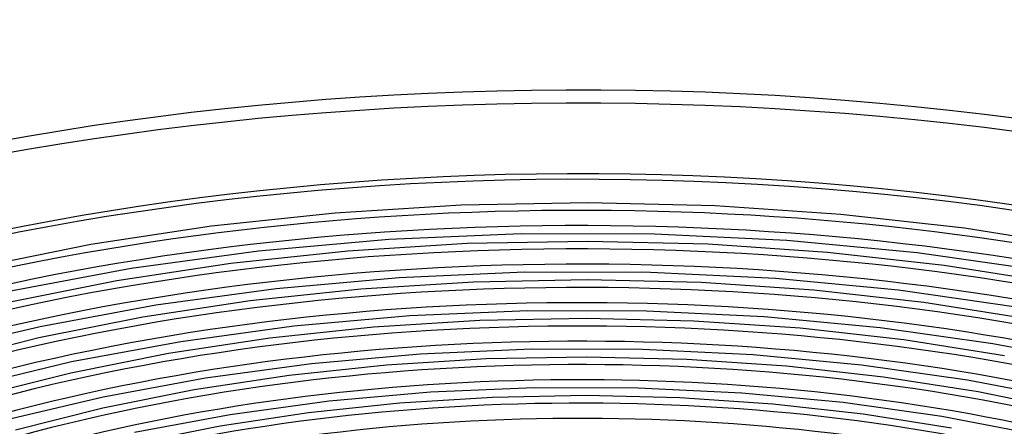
# Model space of a CAD drawing. Header units: millimetres. Extents: x -852 to 852, y -906 to 935.
# Tile 59 of 74: x -184 to 139, y 801 to 935. Entities that reach past the tile are written whole.
import ezdxf

# ---------------------------------------------------------------- set-up
doc = ezdxf.new("R2010")
doc.units = ezdxf.units.MM
doc.layers.add('HIDDEN', color=7, linetype='Continuous')
doc.layers.add('THICK', color=7, linetype='Continuous')

msp = doc.modelspace()

# ---------------------------------------------------------------- linework, layer by layer
at = {"layer": 'HIDDEN'}
for centre, major_axis, start_param, end_param in [((0, 629.17), (-556.5, 0), -3.141592, -0.523599), ((0, 629.17), (-506.5, 0), -3.141592, -0.523599), ((0, 629.16), (486.17, 0), 1.057482, 2.073638), ((0, 629.16), (460.84, 0), 1.058048, 2.073073), ((0, 629.16), (435.51, 0), 1.058678, 2.072442), ((0, 629.16), (410.19, 0), 1.059387, 2.071733), ((0, 629.16), (384.87, 0), 1.060189, 2.070931), ((0, 629.16), (359.54, 0), 1.061105, 2.070016), ((0, 629.16), (334.21, 0), 1.062159, 2.068962)]:
    msp.add_ellipse(centre, major_axis=major_axis, ratio=0.5, start_param=start_param, end_param=end_param, dxfattribs=at)
at = {"layer": 'THICK'}
for p, q in [((-39.18, 873.94), (-80.56, 871.36)), ((2.54, 874.73), (-39.18, 873.94)), ((44.24, 873.72), (2.54, 874.73)), ((85.55, 870.92), (44.24, 873.72)), ((-80.56, 871.36), (-121.15, 867.03)), ((126.06, 866.38), (85.55, 870.92)), ((-121.15, 867.03), (-160.68, 861)), ((165.47, 860.15), (126.06, 866.38)), ((-19.4, 864.56), (-62.92, 862.68)), ((24.31, 864.45), (-19.4, 864.56)), ((67.78, 862.34), (24.31, 864.45)), ((-160.68, 861), (-198.79, 853.37)), ((-62.92, 862.68), (-105.72, 858.85)), ((-37.13, 861.32), (-76.34, 858.87)), ((2.41, 862.07), (-37.13, 861.32)), ((41.92, 861.11), (2.41, 862.07)), ((81.07, 858.46), (41.92, 861.11)), ((110.51, 858.29), (67.78, 862.34)), ((-105.72, 858.85), (-147.45, 853.12)), ((-76.34, 858.87), (-114.77, 854.77)), ((119.42, 854.16), (81.07, 858.46)), ((152.13, 852.35), (110.51, 858.29)), ((-114.77, 854.77), (-152.19, 849.07)), ((156.74, 848.26), (119.42, 854.16)), ((-147.45, 853.12), (-187.7, 845.58)), ((-18.34, 851.91), (-59.48, 850.13)), ((22.98, 851.8), (-18.34, 851.91)), ((64.08, 849.82), (22.98, 851.8)), ((-152.19, 849.07), (-188.28, 841.85)), ((-59.48, 850.13), (-99.92, 846.52)), ((-35.08, 848.7), (-72.11, 846.39)), ((2.27, 849.41), (-35.08, 848.7)), ((39.6, 848.5), (2.27, 849.41)), ((76.58, 846), (39.6, 848.5)), ((104.45, 845.99), (64.08, 849.82)), ((-99.92, 846.52), (-139.34, 841.12)), ((-72.11, 846.39), (-108.38, 842.52)), ((112.78, 841.94), (76.58, 846)), ((143.77, 840.39), (104.45, 845.99)), ((-139.34, 841.12), (-177.37, 834.02)), ((-108.38, 842.52), (-143.71, 837.14)), ((148, 836.37), (112.78, 841.94)), ((-56.04, 837.59), (-94.12, 834.19)), ((-17.27, 839.26), (-56.04, 837.59)), ((21.65, 839.16), (-17.27, 839.26)), ((60.38, 837.29), (21.65, 839.16)), ((98.39, 833.7), (60.38, 837.29)), ((-177.37, 834.02), (-213.57, 825.36)), ((-143.71, 837.14), (-177.78, 830.33)), ((-94.12, 834.19), (-131.23, 829.12)), ((-33.02, 836.08), (-67.89, 833.9)), ((2.14, 836.75), (-33.02, 836.08)), ((37.28, 835.89), (2.14, 836.75)), ((72.1, 833.54), (37.28, 835.89)), ((-67.89, 833.9), (-102, 830.27)), ((106.14, 829.72), (72.1, 833.54)), ((135.41, 828.44), (98.39, 833.7)), ((-177.78, 830.33), (-210.28, 822.18)), ((-131.23, 829.12), (-167.05, 822.46)), ((-102, 830.27), (-135.23, 825.21)), ((139.26, 824.49), (106.14, 829.72)), ((171.08, 821.59), (135.41, 828.44)), ((-135.23, 825.21), (-167.27, 818.81)), ((-52.61, 825.04), (-88.32, 821.87)), ((-16.21, 826.61), (-52.61, 825.04)), ((20.33, 826.51), (-16.21, 826.61)), ((56.68, 824.76), (20.33, 826.51)), ((92.33, 821.4), (56.68, 824.76)), ((-167.05, 822.46), (-201.14, 814.32)), ((-88.32, 821.87), (-123.12, 817.13)), ((-63.67, 821.42), (-95.62, 818.01)), ((-30.97, 823.46), (-63.67, 821.42)), ((2.01, 824.08), (-30.97, 823.46)), ((34.96, 823.29), (2.01, 824.08)), ((67.61, 821.07), (34.96, 823.29)), ((99.5, 817.5), (67.61, 821.07)), ((127.04, 816.48), (92.33, 821.4)), ((-167.27, 818.81), (-197.85, 811.15)), ((-95.62, 818.01), (-126.75, 813.28)), ((-123.12, 817.13), (-156.71, 810.89)), ((130.53, 812.6), (99.5, 817.5)), ((160.5, 810.08), (127.04, 816.48)), ((-126.75, 813.28), (-156.77, 807.28)), ((-49.17, 812.5), (-82.52, 809.54)), ((-15.15, 813.95), (-49.17, 812.5)), ((1.87, 811.42), (-28.91, 810.84)), ((19, 813.87), (-15.15, 813.95)), ((32.65, 810.68), (1.87, 811.42)), ((52.98, 812.24), (19, 813.87)), ((86.28, 809.11), (52.98, 812.24)), ((160.43, 806.45), (130.53, 812.6)), ((-156.71, 810.89), (-188.7, 803.29)), ((-82.52, 809.54), (-115.01, 805.13)), ((-59.44, 808.93), (-89.24, 805.76)), ((-28.91, 810.84), (-59.44, 808.93)), ((63.13, 808.61), (32.65, 810.68)), ((92.86, 805.28), (63.13, 808.61)), ((118.68, 804.53), (86.28, 809.11)), ((-156.77, 807.28), (-185.42, 800.11)), ((-115.01, 805.13), (-146.38, 799.33)), ((-89.24, 805.76), (-118.26, 801.35)), ((121.8, 800.72), (92.86, 805.28)), ((149.93, 798.57), (118.68, 804.53)), ((-118.26, 801.35), (-146.26, 795.76))]:
    msp.add_line(p, q, dxfattribs=at)
for centre, major_axis, start_param, end_param in [((0, 633.5), (556.5, 0), 0, 2.617994), ((0, 633.5), (-501.5, 0), -3.141592, -0.523599), ((0, 629.16), (-476.19, 0), -2.080504, -1.071453), ((0, 629.16), (-450.86, 0), -2.079724, -1.072227), ((0, 629.16), (-425.54, 0), -2.078851, -1.073093), ((0, 629.16), (-400.21, 0), -2.077867, -1.074069), ((0, 629.16), (-374.88, 0), -2.07675, -1.075177), ((0, 629.16), (-349.56, 0), -2.075472, -1.076446)]:
    msp.add_ellipse(centre, major_axis=major_axis, ratio=0.5, start_param=start_param, end_param=end_param, dxfattribs=at)

doc.saveas('drawing.dxf')
